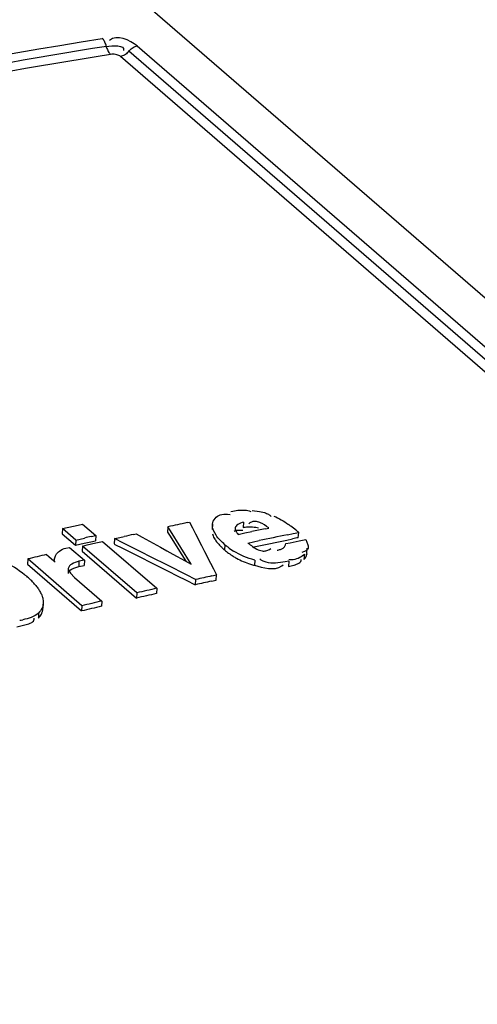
# Model space of a CAD drawing. Header units: inches. Extents: x 0 to 117, y 0 to 83.
# Tile 53 of 66: x 100.447 to 100.751, y 25.635 to 26.289. Entities that reach past the tile are written whole.
import ezdxf

# ---------------------------------------------------------------- set-up
doc = ezdxf.new("R2010")
doc.units = ezdxf.units.IN
doc.header["$LTSCALE"] = 6.431102
doc.header["$MEASUREMENT"] = 0
doc.layers.get('0').update_dxf_attribs({"linetype": 'CONTINUOUS'})

msp = doc.modelspace()

# ---------------------------------------------------------------- linework, layer by layer
at = {"color": 7, "linetype": 'CONTINUOUS'}
for p, q in [((99.20135, 27.45051), (104.87198, 22.53959)), ((104.71822, 22.63174), (100.51972, 26.26774)), ((100.52534, 26.27122), (104.72383, 22.63521)), ((104.71262, 22.62827), (100.51412, 26.26427)), ((100.58513, 25.96065), (100.58697, 25.9605)), ((100.60148, 25.96306), (100.60633, 25.96241)), ((100.60633, 25.96241), (100.60961, 25.96163)), ((100.47576, 25.95102), (100.48312, 25.95272)), ((100.48312, 25.95272), (100.48607, 25.95339)), ((100.48607, 25.95339), (100.48901, 25.95406)), ((100.48901, 25.95407), (100.49777, 25.94649)), ((100.54567, 25.95224), (100.54544, 25.94877)), ((100.54738, 25.9495), (100.54567, 25.95224)), ((100.55836, 25.955), (100.55994, 25.95534)), ((100.55995, 25.95542), (100.56194, 25.95153)), ((100.56194, 25.95153), (100.56393, 25.94764)), ((100.57516, 25.95403), (100.57491, 25.95056)), ((100.57514, 25.95264), (100.57516, 25.95403)), ((100.59583, 25.95531), (100.59556, 25.95183)), ((100.60003, 25.95487), (100.59932, 25.95431)), ((100.60962, 25.95347), (100.60812, 25.95434)), ((100.61105, 25.95252), (100.60962, 25.95347)), ((100.61025, 25.95098), (100.61251, 25.95145)), ((100.61251, 25.95147), (100.61105, 25.95252)), ((100.47576, 25.95102), (100.47557, 25.94756)), ((100.47557, 25.94756), (100.48432, 25.93998)), ((100.48452, 25.94344), (100.47576, 25.95102)), ((100.49482, 25.94581), (100.49777, 25.94648)), ((100.49777, 25.94649), (100.49756, 25.94302)), ((100.51174, 25.94469), (100.51652, 25.94577)), ((100.52291, 25.9472), (100.5245, 25.94755)), ((100.5245, 25.94756), (100.52857, 25.94533)), ((100.52857, 25.94533), (100.54077, 25.93865)), ((100.54544, 25.94877), (100.54715, 25.94603)), ((100.54715, 25.94603), (100.55229, 25.93779)), ((100.5611, 25.92751), (100.54738, 25.9495)), ((100.56393, 25.94764), (100.56792, 25.93986)), ((100.57755, 25.94669), (100.57586, 25.94974)), ((100.59222, 25.94721), (100.59673, 25.94816)), ((100.59376, 25.9501), (100.59526, 25.95)), ((100.59673, 25.94816), (100.60124, 25.94911)), ((100.62487, 25.94697), (100.62861, 25.94774)), ((100.62861, 25.94774), (100.63234, 25.9485)), ((100.63206, 25.94502), (100.63234, 25.9485)), ((100.47799, 25.93811), (100.48049, 25.93859)), ((100.48049, 25.93859), (100.49032, 25.93008)), ((100.48452, 25.94344), (100.48432, 25.93998)), ((100.48432, 25.93998), (100.49021, 25.94134)), ((100.48452, 25.94344), (100.49041, 25.9448)), ((100.48906, 25.93951), (100.48886, 25.93605)), ((100.48906, 25.93951), (100.49201, 25.94019)), ((100.52498, 25.90841), (100.48906, 25.93951)), ((100.49021, 25.94134), (100.49462, 25.94235)), ((100.49201, 25.94019), (100.49495, 25.94086)), ((100.49462, 25.94235), (100.49756, 25.94301)), ((100.49495, 25.94086), (100.49789, 25.94154)), ((100.49789, 25.94154), (100.50231, 25.94254)), ((100.50231, 25.94255), (100.53823, 25.91145)), ((100.50992, 25.9408), (100.51591, 25.93779)), ((100.51014, 25.94433), (100.50993, 25.94087)), ((100.51014, 25.94433), (100.51174, 25.94469)), ((100.51613, 25.9414), (100.51014, 25.9444)), ((100.52811, 25.93538), (100.51613, 25.9414)), ((100.54077, 25.93865), (100.54483, 25.93642)), ((100.56792, 25.93986), (100.56991, 25.93597)), ((100.58349, 25.94037), (100.58324, 25.93689)), ((100.59871, 25.94149), (100.60618, 25.94307)), ((100.6026, 25.9389), (100.60592, 25.93961)), ((100.60592, 25.93961), (100.62459, 25.94347)), ((100.62378, 25.94111), (100.62673, 25.94172)), ((100.62459, 25.94347), (100.62832, 25.94425)), ((100.62673, 25.94172), (100.63261, 25.94294)), ((100.63261, 25.94294), (100.63703, 25.94384)), ((100.63871, 25.93903), (100.63855, 25.93802)), ((100.46502, 25.9339), (100.46665, 25.93248)), ((100.46665, 25.93248), (100.46992, 25.92965)), ((100.48886, 25.93605), (100.52478, 25.90494)), ((100.51591, 25.93779), (100.52788, 25.93178)), ((100.5341, 25.93238), (100.52811, 25.93538)), ((100.54577, 25.92652), (100.5341, 25.93238)), ((100.54483, 25.93642), (100.5489, 25.9342)), ((100.5489, 25.9342), (100.55703, 25.92974)), ((100.55229, 25.93779), (100.55746, 25.92951)), ((100.56991, 25.93597), (100.5739, 25.92818)), ((100.60553, 25.93705), (100.60823, 25.93626)), ((100.61296, 25.93724), (100.61382, 25.9379)), ((100.63559, 25.93566), (100.63439, 25.93529)), ((100.63613, 25.93404), (100.63585, 25.93056)), ((100.6377, 25.93461), (100.63798, 25.93809)), ((100.45265, 25.93096), (100.45248, 25.92751)), ((100.45248, 25.92751), (100.48839, 25.8964)), ((100.48856, 25.89986), (100.45265, 25.93096)), ((100.47093, 25.92877), (100.46992, 25.92965)), ((100.47051, 25.92979), (100.47053, 25.93107)), ((100.4839, 25.92512), (100.48647, 25.92592)), ((100.48666, 25.92938), (100.48647, 25.92592)), ((100.48647, 25.92592), (100.49013, 25.92662)), ((100.49032, 25.93008), (100.48666, 25.92938)), ((100.49032, 25.93008), (100.49013, 25.92662)), ((100.52788, 25.93178), (100.53387, 25.92877)), ((100.53387, 25.92877), (100.54584, 25.92276)), ((100.55805, 25.92034), (100.54577, 25.92652)), ((100.55703, 25.92974), (100.56109, 25.92752)), ((100.5739, 25.92818), (100.57589, 25.92429)), ((100.60321, 25.93019), (100.60296, 25.92672)), ((100.6089, 25.92942), (100.60755, 25.93015)), ((100.61078, 25.92876), (100.6089, 25.92942)), ((100.62112, 25.92625), (100.62197, 25.92694)), ((100.62575, 25.92949), (100.62334, 25.92901)), ((100.62575, 25.92949), (100.62549, 25.92602)), ((100.62859, 25.93044), (100.62576, 25.93041)), ((100.63585, 25.93056), (100.63667, 25.93145)), ((100.4796, 25.9247), (100.47941, 25.92124)), ((100.4796, 25.9247), (100.47978, 25.92342)), ((100.47978, 25.92342), (100.48098, 25.92143)), ((100.48098, 25.92143), (100.48367, 25.91871)), ((100.54584, 25.92276), (100.55183, 25.91975)), ((100.55183, 25.91975), (100.55781, 25.91674)), ((100.56403, 25.91733), (100.55805, 25.92034)), ((100.5748, 25.91965), (100.57788, 25.92032)), ((100.57589, 25.92429), (100.57789, 25.9204)), ((100.57765, 25.91686), (100.57788, 25.92033)), ((100.48367, 25.91871), (100.50181, 25.903)), ((100.55781, 25.91674), (100.5638, 25.91373)), ((100.56403, 25.91726), (100.56381, 25.9138)), ((100.57457, 25.91618), (100.57765, 25.91685)), ((100.52498, 25.90841), (100.52478, 25.90494)), ((100.53823, 25.91145), (100.53802, 25.90798)), ((100.46289, 25.90163), (100.46273, 25.89818)), ((100.46283, 25.90347), (100.46289, 25.90163)), ((100.48856, 25.89986), (100.48839, 25.8964)), ((100.50181, 25.903), (100.50163, 25.89954)), ((100.45988, 25.89504), (100.45973, 25.89159)), ((100.44539, 25.88595), (100.45157, 25.88734)), ((100.457, 25.89092), (100.45697, 25.89157))]:
    msp.add_line(p, q, dxfattribs=at)
for points in [[(100.505, 26.27021), (100.50461, 26.2717), (100.50438, 26.27242), (100.50412, 26.27311), (100.50384, 26.27376), (100.50352, 26.27436), (100.50318, 26.27492), (100.50282, 26.27543), (100.50245, 26.27587), (100.50205, 26.27625)], [(100.505, 26.27021), (100.50523, 26.26949), (100.50549, 26.2688), (100.50578, 26.26814), (100.5061, 26.26754), (100.50644, 26.26698), (100.5068, 26.26648), (100.50717, 26.26604), (100.50756, 26.26567)], [(100.51412, 26.26427), (100.51367, 26.26461), (100.51313, 26.26491), (100.5125, 26.26517), (100.51176, 26.2654), (100.51092, 26.26559), (100.51008, 26.26571), (100.50925, 26.26576), (100.50841, 26.26575), (100.50756, 26.26567)], [(100.51921, 26.26715), (100.51866, 26.2666), (100.51807, 26.26609), (100.51745, 26.26564), (100.51681, 26.26524), (100.51615, 26.2649), (100.51548, 26.26462), (100.5148, 26.26441), (100.51412, 26.26427)], [(100.51921, 26.26715), (100.52023, 26.26833), (100.52078, 26.26888), (100.52137, 26.26939), (100.52199, 26.26984), (100.52263, 26.27024), (100.52329, 26.27058), (100.52397, 26.27086), (100.52465, 26.27107), (100.52534, 26.27122)]]:
    msp.add_lwpolyline(points, dxfattribs=at)
for centre, radius, start, end in [((101.21412, 22.90282), 3.12183, 102.12578, 102.36397), ((100.56902, 25.8761), 0.09613, 52.73446, 54.02197), ((100.55274, 25.8544), 0.12326, 50.79597, 52.82127), ((100.90757, 24.12942), 1.8627, 102.80217, 102.94152), ((101.11288, 23.29155), 2.72039, 102.5253, 102.66303), ((101.15189, 23.32131), 2.68487, 101.63846, 101.83499), ((101.64403, 21.01339), 5.03775, 101.67179, 101.88888), ((100.85922, 24.83828), 1.12982, 101.59895, 101.79232), ((100.56042, 25.86387), 0.11106, 49.63985, 50.77609), ((100.60948, 25.9681), 0.04075, 223.43421, 226.57778), ((100.61782, 25.97691), 0.05289, 226.57126, 229.16232), ((100.61404, 25.97562), 0.04666, 229.08349, 231.97454), ((100.61227, 25.97336), 0.04378, 231.97629, 238.23798), ((101.16245, 22.95894), 3.0556, 103.19384, 103.43217), ((100.61324, 25.97187), 0.04611, 238.1682, 241.18118), ((100.61726, 25.98045), 0.0556, 252.30205, 255.09039), ((100.61256, 25.93794), 0.00926, 229.46209, 237.2759), ((100.40685, 25.86728), 0.06894, 49.10199, 50.73526), ((100.41032, 25.87118), 0.06373, 46.38896, 49.15879), ((101.19805, 23.07856), 2.90864, 102.37301, 102.59037), ((100.41937, 25.88068), 0.0506, 43.12779, 46.39469), ((100.42689, 25.88772), 0.0403, 39.29964, 43.13418), ((101.27192, 22.73627), 3.25547, 102.36915, 102.5632), ((101.20809, 22.94922), 3.03368, 102.76048, 103.01699), ((101.03926, 23.69136), 2.27591, 102.71765, 103.05981), ((101.19765, 22.92689), 3.05304, 103.17781, 103.43313), ((101.02231, 23.67247), 2.29044, 103.13518, 103.47575), ((100.44314, 25.9246), 0.03458, 277.00445, 280.48416)]:
    msp.add_arc(centre, radius, start, end, dxfattribs=at)
for points in [[(100.52534, 26.27122), (100.52056, 26.27522), (100.51142, 26.27923), (100.50699, 26.27484)], [(100.5048, 26.27096), (100.50867, 26.27158), (100.51742, 26.27204), (100.51625, 26.2683)], [(100.58746, 25.96236), (100.59052, 25.963), (100.59369, 25.96361), (100.5968, 25.9633)], [(100.61585, 25.9594), (100.61928, 25.95799), (100.6225, 25.95606), (100.62549, 25.95389)], [(100.60321, 25.93019), (100.59832, 25.93149), (100.59353, 25.93347), (100.58923, 25.93613)], [(100.43682, 25.92922), (100.44171, 25.92698), (100.44632, 25.92406), (100.45049, 25.92065)], [(100.59101, 25.93147), (100.59398, 25.92984), (100.59713, 25.92851), (100.60036, 25.92748)], [(100.60296, 25.92672), (100.60881, 25.92516), (100.6161, 25.92286), (100.62112, 25.92625)], [(100.62334, 25.92901), (100.61922, 25.92825), (100.61483, 25.92768), (100.61078, 25.92876)], [(100.45988, 25.89504), (100.4572, 25.89238), (100.45316, 25.89128), (100.44943, 25.8906)]]:
    msp.add_open_spline(points, degree=3, dxfattribs=at)
for points, knots in [([(99.33044, 25.94181), (99.42689, 25.98126), (99.80721, 26.12521), (100.20352, 26.22796), (100.50205, 26.27625)], [0, 0, 0, 0, 0.256278, 1, 1, 1, 1]), ([(100.50756, 26.26567), (100.40714, 26.24942), (99.99747, 26.16985), (99.598, 26.04007), (99.30671, 25.91901)], [0, 0, 0, 0, 0.243845, 1, 1, 1, 1]), ([(100.50481, 26.27096), (100.40682, 26.25511), (100.00725, 26.17782), (99.61733, 26.05274), (99.33268, 25.93623)], [0, 0, 0, 0, 0.243976, 1, 1, 1, 1]), ([(100.57516, 25.95403), (100.57546, 25.95668), (100.57908, 25.96084), (100.58351, 25.96073), (100.58513, 25.96065)], [0, 0, 0, 0, 0.621321, 1, 1, 1, 1]), ([(100.5968, 25.9633), (100.59743, 25.96324), (100.5987, 25.96304), (100.59993, 25.96268), (100.60054, 25.96245)], [0, 0, 0, 0, 0.491871, 1, 1, 1, 1]), ([(100.60961, 25.96163), (100.61051, 25.96136), (100.61215, 25.96074), (100.61363, 25.95974), (100.61418, 25.95914)], [0, 0, 0, 0, 0.537741, 1, 1, 1, 1]), ([(100.57586, 25.94974), (100.57566, 25.95021), (100.57535, 25.95116), (100.57518, 25.95215), (100.57514, 25.95264)], [0, 0, 0, 0, 0.509787, 1, 1, 1, 1]), ([(100.59023, 25.95147), (100.59013, 25.95075), (100.59067, 25.94911), (100.59166, 25.94787), (100.59222, 25.94721)], [0, 0, 0, 0, 0.458058, 1, 1, 1, 1]), ([(100.59583, 25.95531), (100.59446, 25.95502), (100.59223, 25.95432), (100.59036, 25.95242), (100.59023, 25.95147)], [0, 0, 0, 0, 0.593451, 1, 1, 1, 1]), ([(100.59556, 25.95183), (100.59649, 25.95203), (100.59853, 25.95225), (100.60056, 25.95226), (100.60164, 25.9522)], [0, 0, 0, 0, 0.469419, 1, 1, 1, 1]), ([(100.60195, 25.95568), (100.60161, 25.95561), (100.60095, 25.95541), (100.60033, 25.95507), (100.60003, 25.95487)], [0, 0, 0, 0, 0.488714, 1, 1, 1, 1]), ([(100.60164, 25.9522), (100.60238, 25.95215), (100.60378, 25.95201), (100.60515, 25.95172), (100.60579, 25.95152)], [0, 0, 0, 0, 0.525842, 1, 1, 1, 1]), ([(100.60812, 25.95434), (100.60715, 25.95486), (100.60518, 25.95572), (100.60296, 25.9559), (100.60195, 25.95568)], [0, 0, 0, 0, 0.515144, 1, 1, 1, 1]), ([(100.57514, 25.94767), (100.57526, 25.94716), (100.57561, 25.94614), (100.57609, 25.94518), (100.57636, 25.9447)], [0, 0, 0, 0, 0.488252, 1, 1, 1, 1]), ([(100.58349, 25.94037), (100.58235, 25.94135), (100.58023, 25.94333), (100.57834, 25.94555), (100.57755, 25.94669)], [0, 0, 0, 0, 0.520388, 1, 1, 1, 1]), ([(100.58957, 25.94927), (100.58994, 25.94965), (100.59141, 25.95014), (100.59284, 25.95014), (100.59376, 25.9501)], [0, 0, 0, 0, 0.362982, 1, 1, 1, 1]), ([(100.57636, 25.9447), (100.57682, 25.94388), (100.57792, 25.94228), (100.57919, 25.94081), (100.57988, 25.94008)], [0, 0, 0, 0, 0.48227, 1, 1, 1, 1]), ([(100.59871, 25.94149), (100.59971, 25.94071), (100.60185, 25.93904), (100.6042, 25.93762), (100.60553, 25.93705)], [0, 0, 0, 0, 0.468122, 1, 1, 1, 1]), ([(100.62198, 25.93804), (100.62249, 25.93837), (100.62326, 25.93939), (100.62364, 25.94054), (100.62378, 25.94111)], [0, 0, 0, 0, 0.507949, 1, 1, 1, 1]), ([(100.63703, 25.94385), (100.63731, 25.94302), (100.63807, 25.94151), (100.63869, 25.93986), (100.63871, 25.93903)], [0, 0, 0, 0, 0.512394, 1, 1, 1, 1]), ([(100.47053, 25.93107), (100.47058, 25.93148), (100.47076, 25.93232), (100.4711, 25.93311), (100.47131, 25.93349)], [0, 0, 0, 0, 0.487803, 1, 1, 1, 1]), ([(100.47131, 25.93349), (100.47189, 25.93455), (100.47382, 25.93666), (100.47646, 25.93776), (100.47799, 25.93811)], [0, 0, 0, 0, 0.435023, 1, 1, 1, 1]), ([(100.58324, 25.93689), (100.5841, 25.93615), (100.58594, 25.93467), (100.58789, 25.93334), (100.58892, 25.93269)], [0, 0, 0, 0, 0.483348, 1, 1, 1, 1]), ([(100.60823, 25.93626), (100.60902, 25.93615), (100.6107, 25.93613), (100.61226, 25.93678), (100.61296, 25.93724)], [0, 0, 0, 0, 0.487971, 1, 1, 1, 1]), ([(100.61803, 25.93668), (100.61879, 25.93684), (100.62014, 25.93717), (100.62145, 25.9377), (100.62198, 25.93804)], [0, 0, 0, 0, 0.551686, 1, 1, 1, 1]), ([(100.63613, 25.93404), (100.63522, 25.9332), (100.63301, 25.93137), (100.63018, 25.9306), (100.62859, 25.93044)], [0, 0, 0, 0, 0.43633, 1, 1, 1, 1]), ([(100.63855, 25.93802), (100.63838, 25.93752), (100.63752, 25.93646), (100.63631, 25.93592), (100.63559, 25.93566)], [0, 0, 0, 0, 0.406573, 1, 1, 1, 1]), ([(100.63667, 25.93145), (100.63703, 25.93191), (100.63762, 25.93291), (100.63789, 25.93404), (100.63792, 25.93459)], [0, 0, 0, 0, 0.516334, 1, 1, 1, 1]), ([(100.48666, 25.92938), (100.48498, 25.92898), (100.48231, 25.9281), (100.47972, 25.92588), (100.4796, 25.9247)], [0, 0, 0, 0, 0.592241, 1, 1, 1, 1]), ([(100.62549, 25.92602), (100.62675, 25.92628), (100.62911, 25.92679), (100.63145, 25.92754), (100.63242, 25.9281)], [0, 0, 0, 0, 0.533338, 1, 1, 1, 1]), ([(100.63242, 25.9281), (100.63291, 25.92838), (100.63381, 25.92901), (100.63409, 25.93013), (100.63402, 25.93061)], [0, 0, 0, 0, 0.536703, 1, 1, 1, 1]), ([(100.47999, 25.92256), (100.48042, 25.92312), (100.48167, 25.92412), (100.48309, 25.92481), (100.4839, 25.92512)], [0, 0, 0, 0, 0.449818, 1, 1, 1, 1]), ([(100.45808, 25.91324), (100.45867, 25.91252), (100.45976, 25.91107), (100.4607, 25.90952), (100.46111, 25.90874)], [0, 0, 0, 0, 0.512821, 1, 1, 1, 1]), ([(100.46111, 25.90874), (100.46155, 25.9079), (100.4623, 25.90619), (100.46272, 25.90437), (100.46283, 25.90347)], [0, 0, 0, 0, 0.51269, 1, 1, 1, 1]), ([(100.46289, 25.90164), (100.46283, 25.90044), (100.46228, 25.89797), (100.46078, 25.89593), (100.45988, 25.89504)], [0, 0, 0, 0, 0.487478, 1, 1, 1, 1]), ([(100.45973, 25.89159), (100.46014, 25.892), (100.46088, 25.89285), (100.46148, 25.89381), (100.46173, 25.89429)], [0, 0, 0, 0, 0.514358, 1, 1, 1, 1]), ([(100.46173, 25.89429), (100.46203, 25.89489), (100.46251, 25.89616), (100.4627, 25.89751), (100.46273, 25.89818)], [0, 0, 0, 0, 0.49737, 1, 1, 1, 1]), ([(100.45157, 25.88734), (100.45286, 25.88767), (100.45501, 25.88816), (100.45691, 25.89), (100.457, 25.89092)], [0, 0, 0, 0, 0.588963, 1, 1, 1, 1])]:
    msp.add_open_spline(points, degree=3, knots=knots, dxfattribs=at)

doc.saveas('drawing.dxf')
